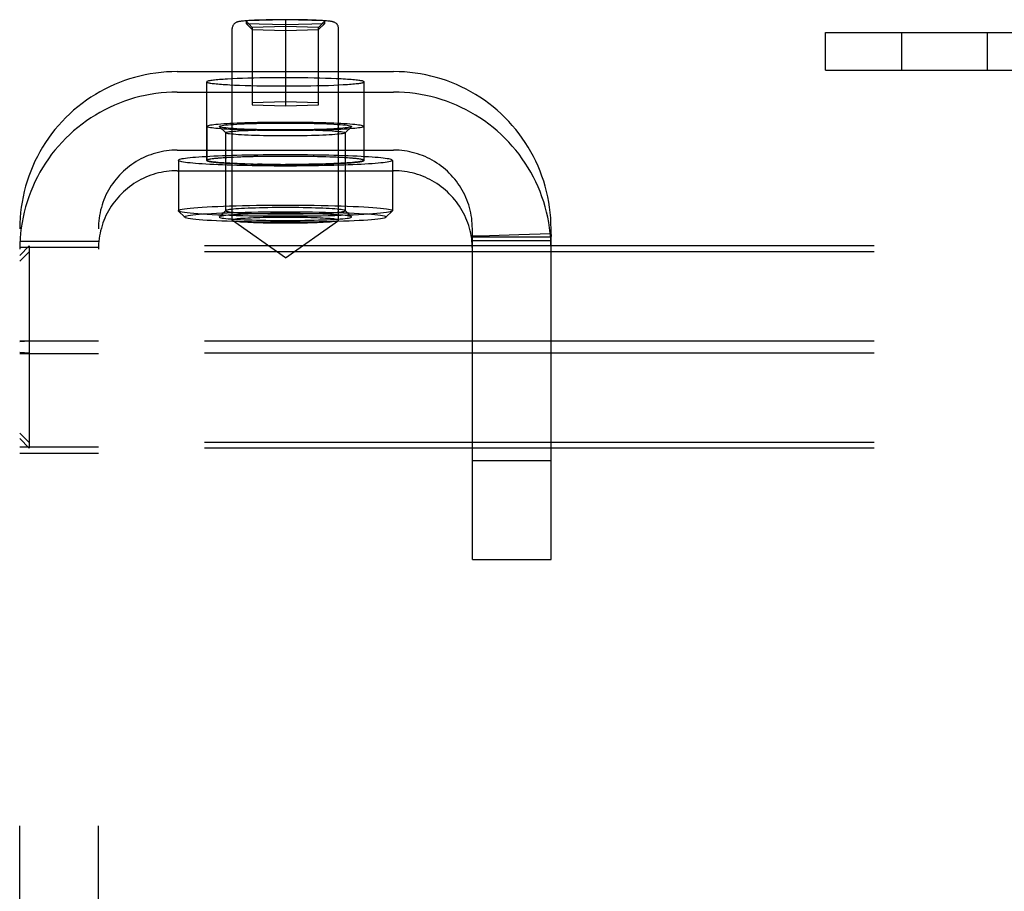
# Model space of a CAD drawing. Header units: inches. Extents: x 0 to 193, y 0 to 125.
# Tile 38 of 99: x 86.96 to 88.52, y 63.12 to 64.5. Entities that reach past the tile are written whole.
import ezdxf

# ---------------------------------------------------------------- set-up
doc = ezdxf.new("R2010")
doc.units = ezdxf.units.IN
doc.header["$LTSCALE"] = 10.63801
doc.header["$MEASUREMENT"] = 0
doc.linetypes.add('HIDDEN', pattern=[0.2, 0.1, -0.1])
doc.layers.add('DEFAULT_2', color=8, linetype='HIDDEN')

msp = doc.modelspace()

# ---------------------------------------------------------------- linework, layer by layer
at = {"layer": 'DEFAULT_2', "color": 8, "linetype": 'HIDDEN'}
for p, q in [((87.3813, 64.4999), (87.3188, 64.498)), ((87.3188, 64.498), (87.3188, 64.4942)), ((87.3188, 64.498), (87.3288, 64.4877)), ((87.4438, 64.498), (87.3813, 64.4999)), ((87.3813, 64.4999), (87.3813, 64.3631)), ((87.4438, 64.498), (87.4338, 64.4877)), ((87.4438, 64.4942), (87.4438, 64.498)), ((87.2968, 64.1815), (87.2968, 64.4861)), ((87.3188, 64.4942), (87.3813, 64.4923)), ((87.3188, 64.4942), (87.3288, 64.4845)), ((87.3813, 64.4893), (87.3288, 64.4877)), ((87.3288, 64.4877), (87.3288, 64.3647)), ((87.3288, 64.4845), (87.3813, 64.4829)), ((87.3813, 64.4923), (87.4438, 64.4942)), ((87.4338, 64.4877), (87.3813, 64.4893)), ((87.3813, 64.4829), (87.4338, 64.4845)), ((87.4438, 64.4942), (87.4338, 64.4845)), ((87.4338, 64.3647), (87.4338, 64.4877)), ((87.4658, 64.1815), (87.4658, 64.4861)), ((88.2393, 64.4798), (88.6493, 64.4798)), ((88.2393, 64.4198), (88.2393, 64.4798)), ((88.3601, 64.4798), (88.3601, 64.4198)), ((88.4961, 64.4798), (88.4961, 64.4198)), ((87.2093, 64.4176), (87.5533, 64.4176)), ((88.2393, 64.4198), (88.6493, 64.4198)), ((87.2563, 64.2764), (87.2563, 64.4012)), ((87.2967, 64.406), (87.2894, 64.4057)), ((87.3045, 64.4064), (87.2967, 64.406)), ((87.313, 64.4067), (87.3045, 64.4064)), ((87.3218, 64.407), (87.313, 64.4067)), ((87.3311, 64.4072), (87.3218, 64.407)), ((87.3407, 64.4074), (87.3311, 64.4072)), ((87.3506, 64.4076), (87.3407, 64.4074)), ((87.3607, 64.4077), (87.3506, 64.4076)), ((87.371, 64.4077), (87.3607, 64.4077)), ((87.3813, 64.4078), (87.371, 64.4077)), ((87.3916, 64.4077), (87.3813, 64.4078)), ((87.417, 64.4075), (87.407, 64.4076)), ((87.4268, 64.4073), (87.417, 64.4075)), ((87.4362, 64.4071), (87.4268, 64.4073)), ((87.4453, 64.4068), (87.4362, 64.4071)), ((87.454, 64.4065), (87.4453, 64.4068)), ((87.4621, 64.4062), (87.454, 64.4065)), ((87.5063, 64.2764), (87.5063, 64.4012)), ((87.2093, 64.3849), (87.5533, 64.3849)), ((87.3005, 64.3962), (87.3087, 64.3959)), ((87.3087, 64.3959), (87.3173, 64.3956)), ((87.3173, 64.3956), (87.3264, 64.3953)), ((87.3264, 64.3953), (87.3359, 64.3951)), ((87.3359, 64.3951), (87.3457, 64.395)), ((87.3457, 64.395), (87.3557, 64.3948)), ((87.371, 64.3947), (87.3813, 64.3947)), ((87.3813, 64.3947), (87.3916, 64.3947)), ((87.3916, 64.3947), (87.4019, 64.3948)), ((87.4019, 64.3948), (87.412, 64.3949)), ((87.412, 64.3949), (87.4219, 64.395)), ((87.4219, 64.395), (87.4315, 64.3952)), ((87.4315, 64.3952), (87.4408, 64.3955)), ((87.4408, 64.3955), (87.4497, 64.3957)), ((87.4497, 64.3957), (87.4581, 64.3961)), ((87.4581, 64.3961), (87.466, 64.3964)), ((87.466, 64.3964), (87.4733, 64.3968)), ((87.3813, 64.3694), (87.3288, 64.3678)), ((87.4338, 64.3678), (87.3813, 64.3694)), ((87.3288, 64.3647), (87.3813, 64.3631)), ((87.3813, 64.3631), (87.4338, 64.3647)), ((87.2568, 64.3303), (87.2568, 64.2764)), ((87.2765, 64.33), (87.2763, 64.3303)), ((87.2865, 64.3201), (87.2765, 64.33)), ((87.4762, 64.3201), (87.4862, 64.33)), ((87.4863, 64.3303), (87.4862, 64.33)), ((87.5058, 64.3303), (87.5058, 64.2764)), ((87.2863, 64.3203), (87.2863, 64.1965)), ((87.2865, 64.3201), (87.2863, 64.3203)), ((87.4763, 64.3203), (87.4762, 64.3201)), ((87.4763, 64.3203), (87.4763, 64.1965)), ((87.2093, 64.2928), (87.5533, 64.2928)), ((87.2113, 64.2764), (87.2113, 64.1965)), ((87.2967, 64.2812), (87.2894, 64.2808)), ((87.3045, 64.2816), (87.2967, 64.2812)), ((87.313, 64.2819), (87.3045, 64.2816)), ((87.3218, 64.2821), (87.313, 64.2819)), ((87.3311, 64.2824), (87.3218, 64.2821)), ((87.3407, 64.2826), (87.3311, 64.2824)), ((87.3506, 64.2827), (87.3407, 64.2826)), ((87.3607, 64.2828), (87.3506, 64.2827)), ((87.371, 64.2829), (87.3607, 64.2828)), ((87.3813, 64.2829), (87.371, 64.2829)), ((87.3916, 64.2829), (87.3813, 64.2829)), ((87.4019, 64.2828), (87.3916, 64.2829)), ((87.4268, 64.2825), (87.417, 64.2827)), ((87.4362, 64.2823), (87.4255, 64.2825)), ((87.4453, 64.282), (87.4362, 64.2823)), ((87.454, 64.2817), (87.4453, 64.282)), ((87.4621, 64.2814), (87.454, 64.2817)), ((87.5513, 64.2764), (87.5513, 64.1965)), ((87.2093, 64.26), (87.5533, 64.26)), ((87.3005, 64.2714), (87.3087, 64.2711)), ((87.3087, 64.2711), (87.3173, 64.2708)), ((87.3173, 64.2708), (87.3264, 64.2705)), ((87.3264, 64.2705), (87.3372, 64.2703)), ((87.3359, 64.2703), (87.3457, 64.2701)), ((87.3607, 64.2699), (87.371, 64.2699)), ((87.371, 64.2699), (87.3813, 64.2699)), ((87.3813, 64.2699), (87.3916, 64.2699)), ((87.3916, 64.2699), (87.4019, 64.2699)), ((87.4019, 64.2699), (87.412, 64.2701)), ((87.412, 64.2701), (87.4219, 64.2702)), ((87.4219, 64.2702), (87.4315, 64.2704)), ((87.4315, 64.2704), (87.4408, 64.2706)), ((87.4408, 64.2706), (87.4497, 64.2709)), ((87.4497, 64.2709), (87.4581, 64.2712)), ((87.4581, 64.2712), (87.466, 64.2716)), ((87.466, 64.2716), (87.4733, 64.272)), ((87.2116, 64.196), (87.2113, 64.1965)), ((87.2215, 64.1861), (87.2116, 64.196)), ((87.2215, 64.1861), (87.2213, 64.1865)), ((87.2765, 64.1868), (87.2763, 64.1865)), ((87.2865, 64.1968), (87.2765, 64.1868)), ((87.2865, 64.1968), (87.2863, 64.1965)), ((87.2968, 64.1815), (87.2971, 64.1812)), ((87.4656, 64.1812), (87.4658, 64.1815)), ((87.4762, 64.1968), (87.4862, 64.1868)), ((87.4763, 64.1965), (87.4762, 64.1968)), ((87.4863, 64.1865), (87.4862, 64.1868)), ((87.5411, 64.1861), (87.5511, 64.196)), ((87.5413, 64.1865), (87.5411, 64.1861)), ((87.5513, 64.1965), (87.5511, 64.196)), ((86.9593, 57.9001), (86.9593, 64.1679)), ((87.0843, 57.9001), (87.0843, 64.1679)), ((87.3813, 64.1216), (87.2971, 64.1812)), ((87.3813, 64.1216), (87.4656, 64.1812)), ((87.6783, 63.6423), (87.6783, 64.1679)), ((87.8033, 63.6423), (87.8033, 64.1679)), ((87.7057, 64.1568), (87.6783, 64.1561)), ((87.6783, 64.1561), (87.6783, 64.1543)), ((87.6783, 64.1488), (87.6783, 64.1561)), ((87.8033, 64.1543), (87.6783, 64.1543)), ((87.7523, 64.1582), (87.7057, 64.1568)), ((87.8032, 64.1598), (87.7523, 64.1582)), ((87.8033, 64.1508), (87.8033, 64.1541)), ((86.9593, 64.1483), (87.0843, 64.1483)), ((86.9743, 64.1406), (86.9593, 64.1251)), ((86.9593, 64.1384), (87.0843, 64.1384)), ((90.4443, 64.1406), (86.9743, 64.1406)), ((86.9743, 64.1406), (86.9743, 63.819)), ((87.8033, 64.1488), (87.6783, 64.1488)), ((86.9743, 64.1311), (86.9593, 64.1166)), ((90.4443, 64.1311), (86.9743, 64.1311)), ((86.9593, 63.9897), (87.0843, 63.9897)), ((86.9743, 63.9892), (86.9593, 63.9883)), ((90.4443, 63.9892), (86.9743, 63.9892)), ((86.9743, 63.9704), (86.9593, 63.9713)), ((86.9593, 63.9699), (87.0843, 63.9699)), ((90.4443, 63.9704), (86.9743, 63.9704)), ((86.9743, 63.8285), (86.9593, 63.843)), ((86.9743, 63.819), (86.9593, 63.8345)), ((90.4443, 63.8285), (86.9743, 63.8285)), ((86.9593, 63.8212), (87.0843, 63.8212)), ((86.9593, 63.8113), (87.0843, 63.8113)), ((90.4443, 63.819), (86.9743, 63.819)), ((87.6783, 63.7998), (87.8033, 63.7998)), ((87.6783, 63.6423), (87.8033, 63.6423))]:
    msp.add_line(p, q, dxfattribs=at)
for points in [[(87.3813, 64.5), (87.3751, 64.5), (87.3689, 64.5), (87.3628, 64.4999), (87.3569, 64.4998), (87.351, 64.4997), (87.3456, 64.4995), (87.3407, 64.4994), (87.3363, 64.4992), (87.3324, 64.4991), (87.3289, 64.4989), (87.3259, 64.4987), (87.3231, 64.4986), (87.3207, 64.4984), (87.3186, 64.4982), (87.3167, 64.4981), (87.315, 64.4979), (87.3135, 64.4978), (87.3122, 64.4976), (87.311, 64.4975), (87.3099, 64.4973), (87.3089, 64.4972), (87.3081, 64.497), (87.3073, 64.4969), (87.3065, 64.4967), (87.3058, 64.4966), (87.3052, 64.4964), (87.3045, 64.4962), (87.3038, 64.4959), (87.303, 64.4956), (87.3023, 64.4952), (87.3015, 64.4947), (87.3007, 64.4942), (87.3, 64.4935), (87.2993, 64.4928), (87.2987, 64.4919), (87.298, 64.4909), (87.2976, 64.4899), (87.2972, 64.4888), (87.2969, 64.4875), (87.2968, 64.4861)], [(87.4658, 64.4861), (87.4657, 64.4875), (87.4654, 64.4889), (87.465, 64.4902), (87.4643, 64.4915), (87.4634, 64.4927), (87.4624, 64.4938), (87.4614, 64.4946), (87.4605, 64.4952), (87.4596, 64.4956), (87.4587, 64.496), (87.4579, 64.4962), (87.4571, 64.4965), (87.4564, 64.4967), (87.4555, 64.4969), (87.4546, 64.497), (87.4537, 64.4972), (87.4526, 64.4974), (87.4514, 64.4975), (87.45, 64.4977), (87.4485, 64.4978), (87.4468, 64.498), (87.4448, 64.4982), (87.4426, 64.4984), (87.4401, 64.4985), (87.4372, 64.4987), (87.434, 64.4989), (87.4303, 64.4991), (87.4262, 64.4992), (87.4215, 64.4994), (87.4163, 64.4996), (87.4109, 64.4997), (87.4052, 64.4998), (87.3993, 64.4999), (87.3934, 64.5), (87.3874, 64.5), (87.3813, 64.5)], [(87.2093, 64.4176), (87.2008, 64.4174), (87.1923, 64.417), (87.1838, 64.4163), (87.1753, 64.4153), (87.1668, 64.4139), (87.1585, 64.4124), (87.1501, 64.4105), (87.1419, 64.4083), (87.1337, 64.4059), (87.1256, 64.4032), (87.1176, 64.4002), (87.1098, 64.3969), (87.102, 64.3934), (87.0943, 64.3896), (87.0868, 64.3856), (87.0795, 64.3813), (87.0722, 64.3767), (87.0652, 64.3719), (87.0583, 64.3669), (87.0516, 64.3616), (87.045, 64.3561), (87.0387, 64.3504), (87.0325, 64.3445), (87.0266, 64.3383), (87.0209, 64.332), (87.0154, 64.3255), (87.0101, 64.3188), (87.0051, 64.3119), (87.0003, 64.3048), (86.9957, 64.2976), (86.9914, 64.2903), (86.9874, 64.2828), (86.9836, 64.2752), (86.98, 64.2674), (86.9768, 64.2595), (86.9738, 64.2515), (86.971, 64.2435), (86.9686, 64.2353), (86.9664, 64.227), (86.9646, 64.2187), (86.963, 64.2103), (86.9617, 64.2019), (86.9606, 64.1935), (86.9599, 64.185), (86.9595, 64.1765), (86.9593, 64.1679)], [(87.8033, 64.1679), (87.8032, 64.1764), (87.8027, 64.185), (87.802, 64.1935), (87.801, 64.2019), (87.7997, 64.2103), (87.7981, 64.2187), (87.7962, 64.227), (87.7941, 64.2353), (87.7916, 64.2434), (87.7889, 64.2515), (87.7859, 64.2595), (87.7826, 64.2674), (87.7791, 64.2751), (87.7753, 64.2827), (87.7713, 64.2903), (87.7669, 64.2976), (87.7624, 64.3048), (87.7576, 64.3119), (87.7525, 64.3188), (87.7473, 64.3255), (87.7417, 64.332), (87.736, 64.3383), (87.7301, 64.3445), (87.724, 64.3504), (87.7176, 64.3561), (87.7111, 64.3616), (87.7044, 64.3669), (87.6975, 64.3719), (87.6904, 64.3767), (87.6832, 64.3812), (87.6758, 64.3855), (87.6683, 64.3896), (87.6607, 64.3934), (87.6529, 64.3969), (87.645, 64.4002), (87.637, 64.4032), (87.629, 64.4059), (87.6208, 64.4083), (87.6125, 64.4105), (87.6042, 64.4124), (87.5958, 64.4139), (87.5874, 64.4153), (87.5789, 64.4163), (87.5704, 64.417), (87.5619, 64.4174), (87.5533, 64.4176)], [(87.2894, 64.4057), (87.2859, 64.4055), (87.2827, 64.4052), (87.2796, 64.405), (87.2767, 64.4048), (87.2739, 64.4046), (87.2714, 64.4043), (87.269, 64.4041), (87.2669, 64.4039), (87.2649, 64.4036), (87.2631, 64.4033), (87.2615, 64.4031), (87.2601, 64.4028), (87.259, 64.4026), (87.258, 64.4023), (87.2573, 64.402), (87.2567, 64.4018), (87.2564, 64.4015), (87.2563, 64.4012)], [(87.2563, 64.4012), (87.2564, 64.401), (87.2567, 64.4007), (87.2573, 64.4004), (87.258, 64.4001), (87.259, 64.3999), (87.2601, 64.3996), (87.2615, 64.3994), (87.2631, 64.3991), (87.2649, 64.3988), (87.2669, 64.3986), (87.269, 64.3984), (87.2714, 64.3981), (87.2739, 64.3979), (87.2767, 64.3976), (87.2796, 64.3974), (87.2827, 64.3972), (87.2859, 64.397), (87.2894, 64.3968), (87.2929, 64.3966), (87.3005, 64.3962)], [(87.407, 64.4076), (87.4019, 64.4077), (87.3916, 64.4077)], [(87.5063, 64.4012), (87.5062, 64.4015), (87.5059, 64.4018), (87.5054, 64.402), (87.5046, 64.4023), (87.5037, 64.4026), (87.5025, 64.4028), (87.5011, 64.4031), (87.4995, 64.4033), (87.4978, 64.4036), (87.4958, 64.4039), (87.4936, 64.4041), (87.4913, 64.4043), (87.4887, 64.4046), (87.486, 64.4048), (87.4831, 64.405), (87.48, 64.4052), (87.4767, 64.4055), (87.4733, 64.4057), (87.4697, 64.4058), (87.4621, 64.4062)], [(87.4733, 64.3968), (87.4767, 64.397), (87.48, 64.3972), (87.4831, 64.3974), (87.486, 64.3976), (87.4887, 64.3979), (87.4913, 64.3981), (87.4936, 64.3984), (87.4958, 64.3986), (87.4978, 64.3988), (87.4995, 64.3991), (87.5011, 64.3994), (87.5025, 64.3996), (87.5037, 64.3999), (87.5046, 64.4001), (87.5054, 64.4004), (87.5059, 64.4007), (87.5062, 64.401), (87.5063, 64.4012)], [(87.2093, 64.3849), (87.2008, 64.3847), (87.1923, 64.3843), (87.1838, 64.3836), (87.1753, 64.3825), (87.1668, 64.3812), (87.1585, 64.3796), (87.1501, 64.3778), (87.1419, 64.3756), (87.1337, 64.3732), (87.1256, 64.3705), (87.1176, 64.3675), (87.1098, 64.3642), (87.102, 64.3607), (87.0943, 64.3569), (87.0868, 64.3528), (87.0795, 64.3485), (87.0722, 64.344), (87.0652, 64.3392), (87.0583, 64.3341), (87.0516, 64.3289), (87.045, 64.3234), (87.0387, 64.3177), (87.0325, 64.3117), (87.0266, 64.3056), (87.0209, 64.2993), (87.0154, 64.2928), (87.0101, 64.2861), (87.0051, 64.2792), (87.0003, 64.2721), (86.9957, 64.2649), (86.9914, 64.2576), (86.9874, 64.2501), (86.9836, 64.2424), (86.98, 64.2347), (86.9768, 64.2268), (86.9738, 64.2188), (86.971, 64.2107), (86.9686, 64.2026), (86.9664, 64.1943), (86.9646, 64.186), (86.963, 64.1776), (86.9617, 64.1692), (86.9606, 64.1607), (86.9599, 64.1523), (86.9595, 64.1437), (86.9593, 64.1352)], [(87.3557, 64.3948), (87.3607, 64.3948), (87.371, 64.3947)], [(87.8033, 64.1352), (87.8032, 64.1437), (87.8027, 64.1522), (87.802, 64.1607), (87.801, 64.1692), (87.7997, 64.1776), (87.7981, 64.186), (87.7962, 64.1943), (87.7941, 64.2026), (87.7916, 64.2107), (87.7889, 64.2188), (87.7859, 64.2268), (87.7826, 64.2346), (87.7791, 64.2424), (87.7753, 64.25), (87.7713, 64.2575), (87.7669, 64.2649), (87.7624, 64.2721), (87.7576, 64.2792), (87.7525, 64.2861), (87.7473, 64.2928), (87.7417, 64.2993), (87.736, 64.3056), (87.7301, 64.3118), (87.724, 64.3177), (87.7176, 64.3234), (87.7111, 64.3289), (87.7044, 64.3341), (87.6975, 64.3392), (87.6904, 64.344), (87.6832, 64.3485), (87.6758, 64.3528), (87.6683, 64.3569), (87.6607, 64.3607), (87.6529, 64.3642), (87.645, 64.3675), (87.637, 64.3705), (87.629, 64.3732), (87.6208, 64.3756), (87.6125, 64.3778), (87.6042, 64.3796), (87.5958, 64.3812), (87.5874, 64.3825), (87.5789, 64.3836), (87.5704, 64.3843), (87.5619, 64.3847), (87.5533, 64.3849)], [(87.5058, 64.3303), (87.5056, 64.3307), (87.5049, 64.3311), (87.5038, 64.3315), (87.5022, 64.3319), (87.5002, 64.3323), (87.4977, 64.3326), (87.4949, 64.333), (87.4916, 64.3333), (87.4879, 64.3337), (87.4838, 64.334), (87.4793, 64.3343), (87.4745, 64.3346), (87.4694, 64.3349), (87.4639, 64.3352), (87.4581, 64.3355), (87.452, 64.3357), (87.4457, 64.3359), (87.4392, 64.3361), (87.4324, 64.3363), (87.4255, 64.3364), (87.4184, 64.3365), (87.4111, 64.3366), (87.4038, 64.3367), (87.3963, 64.3368), (87.3888, 64.3368), (87.3813, 64.3368), (87.3738, 64.3368), (87.3663, 64.3368), (87.3589, 64.3367), (87.3515, 64.3366), (87.3443, 64.3365), (87.3372, 64.3364), (87.3302, 64.3363), (87.3235, 64.3361), (87.3169, 64.3359), (87.3106, 64.3357), (87.3045, 64.3355), (87.2988, 64.3352), (87.2933, 64.3349), (87.2881, 64.3346), (87.2833, 64.3343), (87.2789, 64.334), (87.2748, 64.3337), (87.2711, 64.3333), (87.2678, 64.333), (87.2649, 64.3326), (87.2625, 64.3323), (87.2604, 64.3319), (87.2589, 64.3315), (87.2577, 64.3311), (87.2571, 64.3307), (87.2568, 64.3303)], [(87.5058, 64.3303), (87.5056, 64.3299), (87.5049, 64.3295), (87.5038, 64.3291), (87.5022, 64.3288), (87.5002, 64.3284), (87.4977, 64.328), (87.4949, 64.3276), (87.4916, 64.3273), (87.4879, 64.327), (87.4838, 64.3266), (87.4793, 64.3263), (87.4745, 64.326), (87.4694, 64.3257), (87.4639, 64.3254), (87.4581, 64.3252), (87.452, 64.325), (87.4457, 64.3247), (87.4392, 64.3246), (87.4324, 64.3244), (87.4255, 64.3242), (87.4184, 64.3241), (87.4111, 64.324), (87.4038, 64.3239), (87.3963, 64.3239), (87.3888, 64.3238), (87.3813, 64.3238), (87.3738, 64.3238), (87.3663, 64.3239), (87.3589, 64.3239), (87.3515, 64.324), (87.3443, 64.3241), (87.3372, 64.3242), (87.3302, 64.3244), (87.3235, 64.3246), (87.3169, 64.3247), (87.3106, 64.325), (87.3045, 64.3252), (87.2988, 64.3254), (87.2933, 64.3257), (87.2881, 64.326), (87.2833, 64.3263), (87.2789, 64.3266), (87.2748, 64.327), (87.2711, 64.3273), (87.2678, 64.3276), (87.2649, 64.328), (87.2625, 64.3284), (87.2604, 64.3288), (87.2589, 64.3291), (87.2577, 64.3295), (87.2571, 64.3299), (87.2568, 64.3303)], [(87.2763, 64.3303), (87.2766, 64.3307), (87.2774, 64.3311), (87.2789, 64.3315), (87.2809, 64.3319), (87.2834, 64.3323), (87.2866, 64.3327), (87.2903, 64.3331), (87.2945, 64.3334), (87.2991, 64.3337), (87.3042, 64.3341), (87.3098, 64.3343), (87.3157, 64.3346), (87.3221, 64.3349), (87.3287, 64.3351), (87.3357, 64.3353), (87.3429, 64.3354), (87.3503, 64.3356), (87.3579, 64.3357), (87.3656, 64.3358), (87.3735, 64.3358), (87.3813, 64.3358), (87.3892, 64.3358), (87.397, 64.3358), (87.4047, 64.3357), (87.4123, 64.3356), (87.4198, 64.3354), (87.427, 64.3353), (87.4339, 64.3351), (87.4406, 64.3349), (87.4469, 64.3346), (87.4528, 64.3343), (87.4584, 64.3341), (87.4635, 64.3337), (87.4682, 64.3334), (87.4724, 64.3331), (87.4761, 64.3327), (87.4792, 64.3323), (87.4818, 64.3319), (87.4838, 64.3315), (87.4852, 64.3311), (87.486, 64.3307), (87.4863, 64.3303)], [(87.4862, 64.33), (87.486, 64.3299), (87.4852, 64.3295), (87.4838, 64.3291), (87.4818, 64.3287), (87.4792, 64.3283), (87.4761, 64.328), (87.4724, 64.3276), (87.4682, 64.3272), (87.4635, 64.3269), (87.4584, 64.3266), (87.4529, 64.3263), (87.4469, 64.326), (87.4406, 64.3258), (87.4339, 64.3256), (87.427, 64.3254), (87.4198, 64.3252), (87.4123, 64.3251), (87.4047, 64.325), (87.397, 64.3249), (87.3892, 64.3248), (87.3813, 64.3248), (87.3735, 64.3248), (87.3657, 64.3249), (87.3579, 64.325), (87.3503, 64.3251), (87.3429, 64.3252), (87.3357, 64.3254), (87.3287, 64.3256), (87.3221, 64.3258), (87.3157, 64.326), (87.3098, 64.3263), (87.3043, 64.3266), (87.2991, 64.3269), (87.2945, 64.3272), (87.2903, 64.3276), (87.2866, 64.328), (87.2835, 64.3283), (87.2809, 64.3287), (87.2789, 64.3291), (87.2774, 64.3295), (87.2766, 64.3299), (87.2765, 64.33)], [(87.2863, 64.3203), (87.2866, 64.3207), (87.2873, 64.3211), (87.2886, 64.3214), (87.2904, 64.3218), (87.2928, 64.3221), (87.2956, 64.3225), (87.2989, 64.3228), (87.3027, 64.3231), (87.307, 64.3234), (87.3116, 64.3237), (87.3166, 64.324), (87.322, 64.3242), (87.3277, 64.3244), (87.3337, 64.3246), (87.34, 64.3248), (87.3465, 64.325), (87.3533, 64.3251), (87.3601, 64.3252), (87.3671, 64.3253), (87.3742, 64.3253), (87.3813, 64.3253), (87.3884, 64.3253), (87.3955, 64.3253), (87.4025, 64.3252), (87.4094, 64.3251), (87.4161, 64.325), (87.4226, 64.3248), (87.4289, 64.3246), (87.4349, 64.3244), (87.4407, 64.3242), (87.446, 64.324), (87.451, 64.3237), (87.4557, 64.3234), (87.4599, 64.3231), (87.4637, 64.3228), (87.467, 64.3225), (87.4699, 64.3221), (87.4722, 64.3218), (87.474, 64.3214), (87.4753, 64.3211), (87.4761, 64.3207), (87.4763, 64.3203)], [(87.4762, 64.3201), (87.4761, 64.32), (87.4753, 64.3196), (87.474, 64.3192), (87.4722, 64.3189), (87.4699, 64.3185), (87.467, 64.3182), (87.4637, 64.3179), (87.4599, 64.3175), (87.4557, 64.3172), (87.4511, 64.317), (87.446, 64.3167), (87.4407, 64.3165), (87.4349, 64.3162), (87.4289, 64.316), (87.4226, 64.3159), (87.4161, 64.3157), (87.4094, 64.3156), (87.4025, 64.3155), (87.3955, 64.3154), (87.3884, 64.3154), (87.3813, 64.3154), (87.3742, 64.3154), (87.3671, 64.3154), (87.3601, 64.3155), (87.3533, 64.3156), (87.3465, 64.3157), (87.34, 64.3159), (87.3337, 64.316), (87.3277, 64.3162), (87.322, 64.3165), (87.3166, 64.3167), (87.3116, 64.317), (87.307, 64.3172), (87.3027, 64.3175), (87.2989, 64.3179), (87.2956, 64.3182), (87.2928, 64.3185), (87.2904, 64.3189), (87.2886, 64.3192), (87.2873, 64.3196), (87.2866, 64.32), (87.2865, 64.3201)], [(87.2093, 64.2928), (87.2051, 64.2927), (87.2008, 64.2925), (87.1965, 64.2921), (87.1923, 64.2916), (87.1881, 64.2909), (87.1839, 64.2901), (87.1797, 64.2892), (87.1756, 64.2881), (87.1715, 64.2869), (87.1675, 64.2855), (87.1635, 64.2841), (87.1595, 64.2824), (87.1557, 64.2807), (87.1518, 64.2788), (87.1481, 64.2767), (87.1444, 64.2746), (87.1408, 64.2723), (87.1372, 64.2699), (87.1338, 64.2674), (87.1304, 64.2648), (87.1272, 64.262), (87.124, 64.2591), (87.1209, 64.2562), (87.118, 64.2531), (87.1151, 64.25), (87.1124, 64.2467), (87.1097, 64.2433), (87.1072, 64.2399), (87.1048, 64.2364), (87.1025, 64.2328), (87.1004, 64.2291), (87.0983, 64.2254), (87.0964, 64.2215), (87.0947, 64.2177), (87.093, 64.2137), (87.0915, 64.2097), (87.0902, 64.2057), (87.089, 64.2016), (87.0879, 64.1975), (87.0869, 64.1933), (87.0861, 64.1891), (87.0855, 64.1849), (87.085, 64.1807), (87.0846, 64.1764), (87.0844, 64.1722), (87.0843, 64.1679)], [(87.6783, 64.1679), (87.6782, 64.1722), (87.678, 64.1764), (87.6777, 64.1807), (87.6772, 64.1849), (87.6765, 64.1891), (87.6757, 64.1933), (87.6748, 64.1975), (87.6737, 64.2016), (87.6725, 64.2057), (87.6711, 64.2097), (87.6696, 64.2137), (87.668, 64.2176), (87.6662, 64.2215), (87.6643, 64.2253), (87.6623, 64.2291), (87.6601, 64.2328), (87.6579, 64.2364), (87.6554, 64.2399), (87.6529, 64.2433), (87.6503, 64.2467), (87.6475, 64.25), (87.6447, 64.2531), (87.6417, 64.2562), (87.6386, 64.2592), (87.6355, 64.262), (87.6322, 64.2648), (87.6288, 64.2674), (87.6254, 64.2699), (87.6219, 64.2723), (87.6183, 64.2746), (87.6146, 64.2767), (87.6108, 64.2788), (87.607, 64.2806), (87.6031, 64.2824), (87.5992, 64.284), (87.5952, 64.2855), (87.5911, 64.2869), (87.587, 64.2881), (87.5829, 64.2892), (87.5788, 64.2901), (87.5746, 64.2909), (87.5703, 64.2916), (87.5661, 64.2921), (87.5619, 64.2925), (87.5576, 64.2927), (87.5533, 64.2928)], [(87.5513, 64.2764), (87.5511, 64.2769), (87.5504, 64.2773), (87.5492, 64.2778), (87.5476, 64.2782), (87.5455, 64.2787), (87.543, 64.2791), (87.54, 64.2796), (87.5366, 64.28), (87.5328, 64.2804), (87.5285, 64.2808), (87.5239, 64.2812), (87.5189, 64.2816), (87.5134, 64.282), (87.5077, 64.2823), (87.5015, 64.2827), (87.4951, 64.283), (87.4883, 64.2833), (87.4812, 64.2836), (87.4739, 64.2839), (87.4663, 64.2841), (87.4585, 64.2843), (87.4505, 64.2845), (87.4422, 64.2847), (87.4339, 64.2849), (87.4253, 64.285), (87.4167, 64.2851), (87.4079, 64.2852), (87.3991, 64.2852), (87.3902, 64.2853), (87.3813, 64.2853), (87.3724, 64.2853), (87.3636, 64.2852), (87.3547, 64.2852), (87.346, 64.2851), (87.3373, 64.285), (87.3288, 64.2849), (87.3204, 64.2847), (87.3122, 64.2845), (87.3041, 64.2843), (87.2963, 64.2841), (87.2887, 64.2839), (87.2814, 64.2836), (87.2743, 64.2833), (87.2676, 64.283), (87.2611, 64.2827), (87.255, 64.2823), (87.2492, 64.282), (87.2438, 64.2816), (87.2387, 64.2812), (87.2341, 64.2808), (87.2299, 64.2804), (87.226, 64.28), (87.2226, 64.2796), (87.2196, 64.2791), (87.2171, 64.2787), (87.215, 64.2782), (87.2134, 64.2778), (87.2123, 64.2773), (87.2116, 64.2769), (87.2113, 64.2764)], [(87.5513, 64.2764), (87.5511, 64.2759), (87.5504, 64.2755), (87.5492, 64.275), (87.5476, 64.2745), (87.5455, 64.2741), (87.543, 64.2736), (87.54, 64.2732), (87.5366, 64.2728), (87.5328, 64.2724), (87.5285, 64.2719), (87.5239, 64.2715), (87.5189, 64.2712), (87.5134, 64.2708), (87.5077, 64.2704), (87.5015, 64.2701), (87.4951, 64.2698), (87.4883, 64.2695), (87.4812, 64.2692), (87.4739, 64.2689), (87.4663, 64.2687), (87.4585, 64.2685), (87.4505, 64.2683), (87.4422, 64.2681), (87.4339, 64.2679), (87.4253, 64.2678), (87.4167, 64.2677), (87.4079, 64.2676), (87.3991, 64.2675), (87.3902, 64.2675), (87.3813, 64.2675), (87.3724, 64.2675), (87.3636, 64.2675), (87.3547, 64.2676), (87.346, 64.2677), (87.3373, 64.2678), (87.3288, 64.2679), (87.3204, 64.2681), (87.3122, 64.2683), (87.3041, 64.2685), (87.2963, 64.2687), (87.2887, 64.2689), (87.2814, 64.2692), (87.2743, 64.2695), (87.2676, 64.2698), (87.2611, 64.2701), (87.255, 64.2704), (87.2492, 64.2708), (87.2438, 64.2712), (87.2387, 64.2715), (87.2341, 64.2719), (87.2299, 64.2724), (87.226, 64.2728), (87.2226, 64.2732), (87.2196, 64.2736), (87.2171, 64.2741), (87.215, 64.2745), (87.2134, 64.275), (87.2123, 64.2755), (87.2116, 64.2759), (87.2113, 64.2764)], [(87.2894, 64.2808), (87.2859, 64.2806), (87.2827, 64.2804), (87.2796, 64.2802), (87.2767, 64.28), (87.2739, 64.2797), (87.2714, 64.2795), (87.269, 64.2793), (87.2669, 64.279), (87.2649, 64.2788), (87.2631, 64.2785), (87.2615, 64.2783), (87.2601, 64.278), (87.259, 64.2777), (87.258, 64.2775), (87.2573, 64.2772), (87.2567, 64.2769), (87.2564, 64.2767), (87.2563, 64.2764)], [(87.2563, 64.2764), (87.2564, 64.2761), (87.2567, 64.2759), (87.2573, 64.2756), (87.258, 64.2753), (87.259, 64.2751), (87.2601, 64.2748), (87.2615, 64.2745), (87.2631, 64.2743), (87.2649, 64.274), (87.2669, 64.2738), (87.269, 64.2735), (87.2714, 64.2733), (87.2739, 64.273), (87.2767, 64.2728), (87.2796, 64.2726), (87.2827, 64.2724), (87.2859, 64.2722), (87.2894, 64.272), (87.2929, 64.2718), (87.3005, 64.2714)], [(87.3813, 64.2829), (87.3738, 64.2829), (87.3663, 64.2829), (87.3589, 64.2828), (87.3515, 64.2827), (87.3443, 64.2826), (87.3372, 64.2825), (87.3302, 64.2823), (87.3235, 64.2822), (87.3169, 64.282), (87.3106, 64.2818), (87.3045, 64.2815), (87.2988, 64.2813), (87.2933, 64.281), (87.2881, 64.2807), (87.2833, 64.2804), (87.2789, 64.2801), (87.2748, 64.2798), (87.2711, 64.2794), (87.2678, 64.2791), (87.2649, 64.2787), (87.2625, 64.2783), (87.2604, 64.278), (87.2589, 64.2776), (87.2577, 64.2772), (87.2571, 64.2768), (87.2568, 64.2764)], [(87.3302, 64.2705), (87.3235, 64.2706), (87.3169, 64.2708), (87.3106, 64.271), (87.3045, 64.2713), (87.2988, 64.2715), (87.2933, 64.2718), (87.2881, 64.2721), (87.2833, 64.2724), (87.2789, 64.2727), (87.2748, 64.273), (87.2711, 64.2734), (87.2678, 64.2737), (87.2649, 64.2741), (87.2625, 64.2745), (87.2604, 64.2748), (87.2589, 64.2752), (87.2577, 64.2756), (87.2571, 64.276), (87.2568, 64.2764)], [(87.5058, 64.2764), (87.5056, 64.276), (87.5049, 64.2756), (87.5038, 64.2752), (87.5022, 64.2748), (87.5002, 64.2745), (87.4977, 64.2741), (87.4949, 64.2737), (87.4916, 64.2734), (87.4879, 64.273), (87.4838, 64.2727), (87.4793, 64.2724), (87.4745, 64.2721), (87.4694, 64.2718), (87.4639, 64.2715), (87.4581, 64.2713), (87.452, 64.271), (87.4457, 64.2708), (87.4392, 64.2706), (87.4324, 64.2705), (87.4255, 64.2703), (87.4184, 64.2702), (87.4111, 64.2701), (87.4038, 64.27), (87.3963, 64.2699), (87.3888, 64.2699), (87.3813, 64.2699)], [(87.4255, 64.2825), (87.4184, 64.2826), (87.4111, 64.2827), (87.4038, 64.2828), (87.3963, 64.2829), (87.3888, 64.2829)], [(87.417, 64.2827), (87.412, 64.2827), (87.4019, 64.2828)], [(87.5058, 64.2764), (87.5056, 64.2768), (87.5049, 64.2772), (87.5038, 64.2776), (87.5022, 64.278), (87.5002, 64.2783), (87.4977, 64.2787), (87.4949, 64.2791), (87.4916, 64.2794), (87.4879, 64.2798), (87.4838, 64.2801), (87.4793, 64.2804), (87.4745, 64.2807), (87.4694, 64.281), (87.4639, 64.2813), (87.4581, 64.2815), (87.452, 64.2818), (87.4457, 64.282), (87.4392, 64.2822), (87.4324, 64.2823)], [(87.5063, 64.2764), (87.5062, 64.2767), (87.5059, 64.2769), (87.5054, 64.2772), (87.5046, 64.2775), (87.5037, 64.2777), (87.5025, 64.278), (87.5011, 64.2783), (87.4995, 64.2785), (87.4978, 64.2788), (87.4958, 64.279), (87.4936, 64.2793), (87.4913, 64.2795), (87.4887, 64.2797), (87.486, 64.28), (87.4831, 64.2802), (87.48, 64.2804), (87.4767, 64.2806), (87.4733, 64.2808), (87.4697, 64.281), (87.4621, 64.2814)], [(87.4733, 64.272), (87.4767, 64.2722), (87.48, 64.2724), (87.4831, 64.2726), (87.486, 64.2728), (87.4887, 64.273), (87.4913, 64.2733), (87.4936, 64.2735), (87.4958, 64.2738), (87.4978, 64.274), (87.4995, 64.2743), (87.5011, 64.2745), (87.5025, 64.2748), (87.5037, 64.2751), (87.5046, 64.2753), (87.5054, 64.2756), (87.5059, 64.2759), (87.5062, 64.2761), (87.5063, 64.2764)], [(87.2093, 64.26), (87.2051, 64.26), (87.2008, 64.2597), (87.1965, 64.2594), (87.1923, 64.2589), (87.1881, 64.2582), (87.1839, 64.2574), (87.1797, 64.2565), (87.1756, 64.2554), (87.1715, 64.2542), (87.1675, 64.2528), (87.1635, 64.2513), (87.1595, 64.2497), (87.1557, 64.2479), (87.1518, 64.2461), (87.1481, 64.244), (87.1444, 64.2419), (87.1408, 64.2396), (87.1372, 64.2372), (87.1338, 64.2347), (87.1304, 64.232), (87.1272, 64.2293), (87.124, 64.2264), (87.1209, 64.2235), (87.118, 64.2204), (87.1151, 64.2172), (87.1124, 64.214), (87.1097, 64.2106), (87.1072, 64.2072), (87.1048, 64.2037), (87.1025, 64.2001), (87.1004, 64.1964), (87.0983, 64.1926), (87.0964, 64.1888), (87.0947, 64.1849), (87.093, 64.181), (87.0915, 64.177), (87.0902, 64.173), (87.089, 64.1689), (87.0879, 64.1648), (87.0869, 64.1606), (87.0861, 64.1564), (87.0855, 64.1522), (87.085, 64.148), (87.0846, 64.1437), (87.0844, 64.1395), (87.0843, 64.1352)], [(87.3738, 64.2699), (87.3663, 64.2699), (87.3589, 64.27), (87.3515, 64.2701), (87.3443, 64.2702), (87.3372, 64.2703)], [(87.3457, 64.2701), (87.3506, 64.2701), (87.3607, 64.2699)], [(87.6783, 64.1352), (87.6782, 64.1395), (87.678, 64.1437), (87.6777, 64.148), (87.6772, 64.1522), (87.6765, 64.1564), (87.6757, 64.1606), (87.6748, 64.1648), (87.6737, 64.1689), (87.6725, 64.173), (87.6711, 64.177), (87.6696, 64.181), (87.668, 64.1849), (87.6662, 64.1888), (87.6643, 64.1926), (87.6623, 64.1964), (87.6601, 64.2001), (87.6579, 64.2037), (87.6554, 64.2072), (87.6529, 64.2106), (87.6503, 64.214), (87.6475, 64.2173), (87.6447, 64.2204), (87.6417, 64.2235), (87.6386, 64.2264), (87.6355, 64.2293), (87.6322, 64.232), (87.6288, 64.2347), (87.6254, 64.2372), (87.6219, 64.2396), (87.6183, 64.2419), (87.6146, 64.244), (87.6108, 64.246), (87.607, 64.2479), (87.6031, 64.2497), (87.5992, 64.2513), (87.5952, 64.2528), (87.5911, 64.2542), (87.587, 64.2554), (87.5829, 64.2565), (87.5788, 64.2574), (87.5746, 64.2582), (87.5703, 64.2589), (87.5661, 64.2594), (87.5619, 64.2597), (87.5576, 64.26), (87.5533, 64.26)], [(87.2113, 64.1965), (87.2117, 64.1971), (87.2129, 64.1977), (87.2148, 64.1983), (87.2175, 64.1989), (87.221, 64.1995), (87.2252, 64.2), (87.2302, 64.2006), (87.2359, 64.2011), (87.2422, 64.2016), (87.2492, 64.2021), (87.2569, 64.2026), (87.2651, 64.203), (87.2738, 64.2034), (87.2831, 64.2038), (87.2928, 64.2041), (87.3029, 64.2044), (87.3134, 64.2047), (87.3243, 64.2049), (87.3354, 64.2051), (87.3467, 64.2052), (87.3581, 64.2053), (87.3697, 64.2054), (87.3813, 64.2054), (87.3929, 64.2054), (87.4045, 64.2053), (87.416, 64.2052), (87.4273, 64.2051), (87.4384, 64.2049), (87.4492, 64.2047), (87.4597, 64.2044), (87.4698, 64.2041), (87.4795, 64.2038), (87.4888, 64.2034), (87.4976, 64.203), (87.5058, 64.2026), (87.5134, 64.2021), (87.5204, 64.2016), (87.5268, 64.2011), (87.5325, 64.2006), (87.5374, 64.2), (87.5417, 64.1995), (87.5451, 64.1989), (87.5479, 64.1983), (87.5498, 64.1977), (87.5509, 64.1971), (87.5513, 64.1965)], [(87.4762, 64.1968), (87.4761, 64.1969), (87.4753, 64.1972), (87.474, 64.1976), (87.4722, 64.198), (87.4699, 64.1983), (87.467, 64.1986), (87.4637, 64.199), (87.4599, 64.1993), (87.4557, 64.1996), (87.451, 64.1999), (87.446, 64.2001), (87.4407, 64.2004), (87.4349, 64.2006), (87.4289, 64.2008), (87.4226, 64.201), (87.4161, 64.2011), (87.4094, 64.2013), (87.4025, 64.2014), (87.3955, 64.2014), (87.3884, 64.2015), (87.3813, 64.2015), (87.3742, 64.2015), (87.3671, 64.2014), (87.3601, 64.2014), (87.3533, 64.2013), (87.3465, 64.2011), (87.34, 64.201), (87.3337, 64.2008), (87.3277, 64.2006), (87.322, 64.2004), (87.3166, 64.2001), (87.3116, 64.1999), (87.307, 64.1996), (87.3027, 64.1993), (87.2989, 64.199), (87.2956, 64.1986), (87.2928, 64.1983), (87.2904, 64.198), (87.2886, 64.1976), (87.2873, 64.1972), (87.2866, 64.1969), (87.2865, 64.1968)], [(87.5511, 64.196), (87.5509, 64.1959), (87.5498, 64.1953), (87.5479, 64.1947), (87.5451, 64.1941), (87.5417, 64.1935), (87.5374, 64.193), (87.5325, 64.1924), (87.5268, 64.1919), (87.5204, 64.1914), (87.5134, 64.1909), (87.5058, 64.1904), (87.4976, 64.19), (87.4888, 64.1896), (87.4796, 64.1892), (87.4698, 64.1889), (87.4597, 64.1886), (87.4492, 64.1883), (87.4384, 64.1881), (87.4273, 64.1879), (87.416, 64.1878), (87.4045, 64.1877), (87.393, 64.1876), (87.3813, 64.1876), (87.3697, 64.1876), (87.3581, 64.1877), (87.3467, 64.1878), (87.3354, 64.1879), (87.3243, 64.1881), (87.3135, 64.1883), (87.303, 64.1886), (87.2928, 64.1889), (87.2831, 64.1892), (87.2738, 64.1896), (87.2651, 64.19), (87.2569, 64.1904), (87.2492, 64.1909), (87.2422, 64.1914), (87.2359, 64.1919), (87.2302, 64.1924), (87.2252, 64.193), (87.221, 64.1935), (87.2175, 64.1941), (87.2148, 64.1947), (87.2129, 64.1953), (87.2117, 64.1959), (87.2116, 64.196)], [(87.2213, 64.1865), (87.2217, 64.1871), (87.2228, 64.1876), (87.2246, 64.1882), (87.2271, 64.1888), (87.2304, 64.1893), (87.2344, 64.1898), (87.2391, 64.1904), (87.2444, 64.1909), (87.2504, 64.1913), (87.257, 64.1918), (87.2642, 64.1922), (87.2719, 64.1926), (87.2802, 64.193), (87.2889, 64.1934), (87.298, 64.1937), (87.3076, 64.1939), (87.3174, 64.1942), (87.3276, 64.1944), (87.3381, 64.1946), (87.3487, 64.1947), (87.3595, 64.1948), (87.3704, 64.1949), (87.3813, 64.1949), (87.3923, 64.1949), (87.4032, 64.1948), (87.4139, 64.1947), (87.4246, 64.1946), (87.435, 64.1944), (87.4452, 64.1942), (87.4551, 64.1939), (87.4646, 64.1937), (87.4738, 64.1934), (87.4825, 64.193), (87.4907, 64.1926), (87.4984, 64.1922), (87.5056, 64.1918), (87.5122, 64.1913), (87.5182, 64.1909), (87.5236, 64.1904), (87.5283, 64.1898), (87.5322, 64.1893), (87.5355, 64.1888), (87.5381, 64.1882), (87.5399, 64.1876), (87.541, 64.1871), (87.5413, 64.1865)], [(87.5411, 64.1861), (87.541, 64.186), (87.5399, 64.1854), (87.5381, 64.1848), (87.5355, 64.1843), (87.5322, 64.1837), (87.5283, 64.1832), (87.5236, 64.1827), (87.5182, 64.1822), (87.5122, 64.1817), (87.5056, 64.1812), (87.4985, 64.1808), (87.4907, 64.1804), (87.4825, 64.18), (87.4738, 64.1797), (87.4646, 64.1794), (87.4551, 64.1791), (87.4452, 64.1788), (87.435, 64.1786), (87.4246, 64.1785), (87.4139, 64.1783), (87.4032, 64.1782), (87.3923, 64.1782), (87.3813, 64.1781), (87.3704, 64.1782), (87.3595, 64.1782), (87.3487, 64.1783), (87.3381, 64.1785), (87.3276, 64.1786), (87.3174, 64.1788), (87.3076, 64.1791), (87.298, 64.1794), (87.2889, 64.1797), (87.2802, 64.18), (87.2719, 64.1804), (87.2642, 64.1808), (87.257, 64.1812), (87.2504, 64.1817), (87.2444, 64.1822), (87.2391, 64.1827), (87.2344, 64.1832), (87.2304, 64.1837), (87.2271, 64.1843), (87.2246, 64.1848), (87.2228, 64.1854), (87.2217, 64.186), (87.2215, 64.1861)], [(87.2763, 64.1865), (87.2766, 64.1861), (87.2774, 64.1857), (87.2789, 64.1853), (87.2809, 64.1849), (87.2835, 64.1845), (87.2866, 64.1841), (87.2903, 64.1838), (87.2945, 64.1834), (87.2991, 64.1831), (87.3043, 64.1828), (87.3098, 64.1825), (87.3157, 64.1822), (87.3221, 64.182), (87.3287, 64.1818), (87.3357, 64.1816), (87.3429, 64.1814), (87.3503, 64.1813), (87.3579, 64.1812), (87.3657, 64.1811), (87.3735, 64.181), (87.3813, 64.181), (87.3892, 64.181), (87.397, 64.1811), (87.4047, 64.1812), (87.4123, 64.1813), (87.4198, 64.1814), (87.427, 64.1816), (87.4339, 64.1818), (87.4406, 64.182), (87.4469, 64.1822), (87.4529, 64.1825), (87.4584, 64.1828), (87.4635, 64.1831), (87.4682, 64.1834), (87.4724, 64.1838), (87.4761, 64.1841), (87.4792, 64.1845), (87.4818, 64.1849), (87.4838, 64.1853), (87.4852, 64.1857), (87.486, 64.1861), (87.4863, 64.1865)], [(87.4862, 64.1868), (87.486, 64.1869), (87.4852, 64.1873), (87.4838, 64.1877), (87.4818, 64.1881), (87.4792, 64.1885), (87.4761, 64.1889), (87.4724, 64.1893), (87.4682, 64.1896), (87.4635, 64.1899), (87.4584, 64.1903), (87.4528, 64.1905), (87.4469, 64.1908), (87.4406, 64.1911), (87.4339, 64.1913), (87.427, 64.1915), (87.4198, 64.1916), (87.4123, 64.1918), (87.4047, 64.1919), (87.397, 64.192), (87.3892, 64.192), (87.3813, 64.192), (87.3735, 64.192), (87.3656, 64.192), (87.3579, 64.1919), (87.3503, 64.1918), (87.3429, 64.1916), (87.3357, 64.1915), (87.3287, 64.1913), (87.3221, 64.1911), (87.3157, 64.1908), (87.3098, 64.1905), (87.3042, 64.1903), (87.2991, 64.1899), (87.2945, 64.1896), (87.2903, 64.1893), (87.2866, 64.1889), (87.2834, 64.1885), (87.2809, 64.1881), (87.2789, 64.1877), (87.2774, 64.1873), (87.2766, 64.1869), (87.2765, 64.1868)], [(87.2863, 64.1965), (87.2866, 64.1961), (87.2873, 64.1958), (87.2886, 64.1954), (87.2904, 64.1951), (87.2928, 64.1947), (87.2956, 64.1944), (87.2989, 64.194), (87.3027, 64.1937), (87.307, 64.1934), (87.3116, 64.1931), (87.3166, 64.1929), (87.322, 64.1926), (87.3277, 64.1924), (87.3337, 64.1922), (87.34, 64.192), (87.3465, 64.1919), (87.3533, 64.1918), (87.3601, 64.1917), (87.3671, 64.1916), (87.3742, 64.1915), (87.3813, 64.1915), (87.3884, 64.1915), (87.3955, 64.1916), (87.4025, 64.1917), (87.4094, 64.1918), (87.4161, 64.1919), (87.4226, 64.192), (87.4289, 64.1922), (87.4349, 64.1924), (87.4407, 64.1926), (87.446, 64.1929), (87.4511, 64.1931), (87.4557, 64.1934), (87.4599, 64.1937), (87.4637, 64.194), (87.467, 64.1944), (87.4699, 64.1947), (87.4722, 64.1951), (87.474, 64.1954), (87.4753, 64.1958), (87.4761, 64.1961), (87.4763, 64.1965)], [(87.3813, 64.1859), (87.3753, 64.1859), (87.3693, 64.1859), (87.3634, 64.1858), (87.3575, 64.1858), (87.3518, 64.1857), (87.3462, 64.1855), (87.3408, 64.1854), (87.3356, 64.1852), (87.3307, 64.1851), (87.326, 64.1849), (87.3216, 64.1847), (87.3175, 64.1844), (87.3137, 64.1842), (87.3102, 64.1839), (87.3072, 64.1836), (87.3045, 64.1834), (87.3022, 64.1831), (87.3002, 64.1828), (87.2988, 64.1825), (87.2977, 64.1822), (87.297, 64.1818), (87.2968, 64.1815)], [(87.4658, 64.1815), (87.4656, 64.1818), (87.465, 64.1822), (87.4639, 64.1825), (87.4624, 64.1828), (87.4605, 64.1831), (87.4582, 64.1834), (87.4555, 64.1836), (87.4524, 64.1839), (87.449, 64.1842), (87.4452, 64.1844), (87.4411, 64.1847), (87.4367, 64.1849), (87.432, 64.1851), (87.427, 64.1852), (87.4218, 64.1854), (87.4164, 64.1855), (87.4108, 64.1857), (87.4051, 64.1858), (87.3993, 64.1858), (87.3933, 64.1859), (87.3874, 64.1859), (87.3813, 64.1859)], [(87.2971, 64.1812), (87.2977, 64.1809), (87.2988, 64.1806), (87.3002, 64.1803), (87.3022, 64.18), (87.3045, 64.1797), (87.3072, 64.1794), (87.3102, 64.1791), (87.3137, 64.1789), (87.3175, 64.1786), (87.3216, 64.1784), (87.326, 64.1782), (87.3307, 64.178), (87.3356, 64.1778), (87.3408, 64.1776), (87.3462, 64.1775), (87.3518, 64.1774), (87.3575, 64.1773), (87.3634, 64.1772), (87.3693, 64.1771), (87.3753, 64.1771), (87.3813, 64.1771)], [(87.3813, 64.1771), (87.3874, 64.1771), (87.3933, 64.1771), (87.3993, 64.1772), (87.4051, 64.1773), (87.4108, 64.1774), (87.4164, 64.1775), (87.4218, 64.1776), (87.427, 64.1778), (87.432, 64.178), (87.4367, 64.1782), (87.4411, 64.1784), (87.4452, 64.1786), (87.449, 64.1789), (87.4524, 64.1791), (87.4555, 64.1794), (87.4582, 64.1797), (87.4605, 64.18), (87.4624, 64.1803), (87.4639, 64.1806), (87.465, 64.1809), (87.4656, 64.1812)], [(87.8033, 64.1541), (87.8032, 64.1591), (87.8032, 64.1596), (87.8032, 64.1598), (87.8032, 64.1598)], [(87.8032, 64.1598), (87.8032, 64.1598), (87.8032, 64.1596), (87.8032, 64.1592), (87.8033, 64.1586), (87.8033, 64.1579), (87.8033, 64.1569), (87.8033, 64.1557)]]:
    msp.add_lwpolyline(points, dxfattribs=at)

doc.saveas('drawing.dxf')
